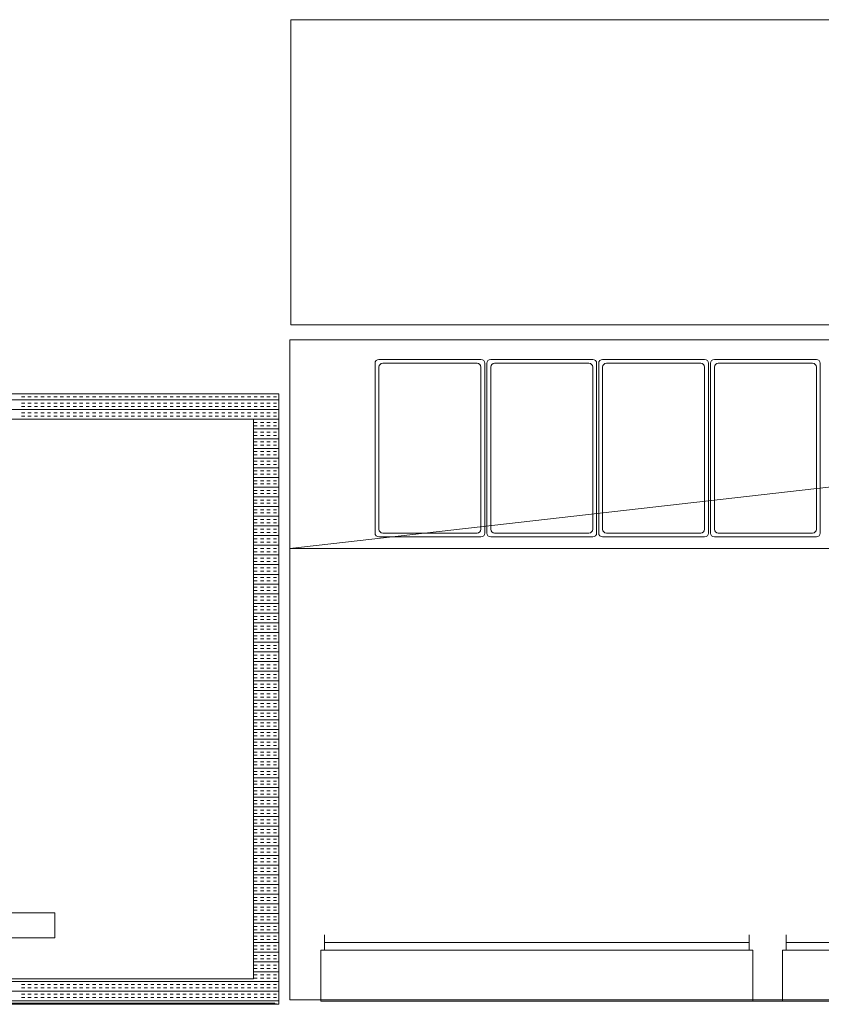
# Model space of a CAD drawing. Extents: x -750 to 58062, y -2404 to 18333.
# Tile 60 of 91: x 16680 to 17470, y 12854 to 13824. Entities that reach past the tile are written whole.
import ezdxf

# ---------------------------------------------------------------- set-up
doc = ezdxf.new("R2010")
doc.units = 0
doc.header["$MEASUREMENT"] = 0
doc.layers.add('GREY SCALE', color=9, linetype='Continuous', lineweight=0, true_color=0x808080)
doc.layers.add('GREYSCALE', color=9, linetype='Continuous', lineweight=0, true_color=0x808080)

# ---------------------------------------------------------------- blocks, each defined once
blk = doc.blocks.new('FLOOR PLAN')
at = {"layer": 'GREYSCALE'}
for p, q in [((16947.56, 13824.33, 4524.08), (16947.56, 13523.6, 4524.08)), ((16947.56, 13824.33, 4524.08), (18422.55, 13824.33, 4524.08)), ((16947.56, 13523.6, 4524.08), (18422.55, 13523.6, 4524.08)), ((16946.56, 12858.76), (16946.56, 13508.84)), ((16946.56, 13508.84), (18750.92, 13508.84)), ((18750.92, 13508.84), (16946.56, 13303.34)), ((17030.54, 13485.82), (17030.54, 13318.54)), ((17030.54, 13485.82), (17030.54, 13318.54)), ((17134.94, 13489.64), (17034.36, 13489.64)), ((17134.94, 13489.64), (17034.36, 13489.64)), ((17131.12, 13485.82), (17038.18, 13485.82)), ((17131.12, 13485.82), (17038.18, 13485.82)), ((17138.75, 13318.54), (17138.75, 13485.82)), ((17138.75, 13318.54), (17138.75, 13485.82)), ((17140.76, 13485.82), (17140.76, 13318.54)), ((17140.76, 13485.82), (17140.76, 13318.54)), ((17245.15, 13489.64), (17144.58, 13489.64)), ((17245.15, 13489.64), (17144.58, 13489.64)), ((17241.33, 13485.82), (17148.4, 13485.82)), ((17241.33, 13485.82), (17148.4, 13485.82)), ((17248.97, 13318.54), (17248.97, 13485.82)), ((17248.97, 13318.54), (17248.97, 13485.82)), ((17250.98, 13485.82), (17250.98, 13318.54)), ((17250.98, 13485.82), (17250.98, 13318.54)), ((17355.37, 13489.64), (17254.79, 13489.64)), ((17355.37, 13489.64), (17254.79, 13489.64)), ((17351.55, 13485.82), (17258.61, 13485.82)), ((17351.55, 13485.82), (17258.61, 13485.82)), ((17359.19, 13318.54), (17359.19, 13485.82)), ((17359.19, 13318.54), (17359.19, 13485.82)), ((17361.19, 13318.54), (17361.19, 13485.82)), ((17361.19, 13318.54), (17361.19, 13485.82)), ((17365.01, 13489.64), (17465.58, 13489.64)), ((17365.01, 13489.64), (17465.58, 13489.64)), ((17368.83, 13485.82), (17461.77, 13485.82)), ((17368.83, 13485.82), (17461.77, 13485.82)), ((17469.4, 13485.82), (17469.4, 13318.54)), ((17469.4, 13485.82), (17469.4, 13318.54)), ((17034.36, 13482), (17034.36, 13322.36)), ((17034.36, 13482), (17034.36, 13322.36)), ((17134.94, 13322.36), (17134.94, 13482)), ((17134.94, 13322.36), (17134.94, 13482)), ((17144.58, 13482), (17144.58, 13322.36)), ((17144.58, 13482), (17144.58, 13322.36)), ((17245.15, 13322.36), (17245.15, 13482)), ((17245.15, 13322.36), (17245.15, 13482)), ((17254.79, 13482), (17254.79, 13322.36)), ((17254.79, 13482), (17254.79, 13322.36)), ((17355.37, 13322.36), (17355.37, 13482)), ((17355.37, 13322.36), (17355.37, 13482)), ((17365.01, 13322.36), (17365.01, 13482)), ((17365.01, 13322.36), (17365.01, 13482)), ((17465.58, 13482), (17465.58, 13322.36)), ((17465.58, 13482), (17465.58, 13322.36)), ((16334.38, 13449.7), (16935.84, 13449.7)), ((16682.12, 13452.88), (16685.3, 13452.88)), ((16682.12, 13446.51), (16685.3, 13446.51)), ((16688.48, 13452.88), (16691.67, 13452.88)), ((16688.48, 13446.51), (16691.67, 13446.51)), ((16694.85, 13452.88), (16698.03, 13452.88)), ((16694.85, 13446.51), (16698.03, 13446.51)), ((16701.21, 13452.88), (16704.4, 13452.88)), ((16701.21, 13446.51), (16704.4, 13446.51)), ((16707.58, 13452.88), (16710.76, 13452.88)), ((16707.58, 13446.51), (16710.76, 13446.51)), ((16713.94, 13452.88), (16717.13, 13452.88)), ((16713.94, 13446.51), (16717.13, 13446.51)), ((16720.31, 13452.88), (16723.49, 13452.88)), ((16720.31, 13446.51), (16723.49, 13446.51)), ((16726.67, 13452.88), (16729.86, 13452.88)), ((16726.67, 13446.51), (16729.86, 13446.51)), ((16733.04, 13452.88), (16736.22, 13452.88)), ((16733.04, 13446.51), (16736.22, 13446.51)), ((16739.41, 13452.88), (16742.59, 13452.88)), ((16739.41, 13446.51), (16742.59, 13446.51)), ((16745.77, 13452.88), (16748.95, 13452.88)), ((16745.77, 13446.51), (16748.95, 13446.51)), ((16752.14, 13452.88), (16755.32, 13452.88)), ((16752.14, 13446.51), (16755.32, 13446.51)), ((16758.5, 13452.88), (16761.68, 13452.88)), ((16758.5, 13446.51), (16761.68, 13446.51)), ((16764.87, 13452.88), (16768.05, 13452.88)), ((16764.87, 13446.51), (16768.05, 13446.51)), ((16771.23, 13452.88), (16774.42, 13452.88)), ((16771.23, 13446.51), (16774.42, 13446.51)), ((16777.6, 13452.88), (16780.78, 13452.88)), ((16777.6, 13446.51), (16780.78, 13446.51)), ((16783.96, 13452.88), (16787.15, 13452.88)), ((16783.96, 13446.51), (16787.15, 13446.51)), ((16790.33, 13452.88), (16793.51, 13452.88)), ((16790.33, 13446.51), (16793.51, 13446.51)), ((16796.69, 13452.88), (16799.88, 13452.88)), ((16796.69, 13446.51), (16799.88, 13446.51)), ((16803.06, 13452.88), (16806.24, 13452.88)), ((16803.06, 13446.51), (16806.24, 13446.51)), ((16809.42, 13452.88), (16812.61, 13452.88)), ((16809.42, 13446.51), (16812.61, 13446.51)), ((16815.79, 13452.88), (16818.97, 13452.88)), ((16815.79, 13446.51), (16818.97, 13446.51)), ((16822.16, 13452.88), (16825.34, 13452.88)), ((16822.16, 13446.51), (16825.34, 13446.51)), ((16828.52, 13452.88), (16831.7, 13452.88)), ((16828.52, 13446.51), (16831.7, 13446.51)), ((16834.89, 13452.88), (16838.07, 13452.88)), ((16834.89, 13446.51), (16838.07, 13446.51)), ((16841.25, 13452.88), (16844.43, 13452.88)), ((16841.25, 13446.51), (16844.43, 13446.51)), ((16847.62, 13452.88), (16850.8, 13452.88)), ((16847.62, 13446.51), (16850.8, 13446.51)), ((16853.98, 13452.88), (16857.17, 13452.88)), ((16853.98, 13446.51), (16857.17, 13446.51)), ((16860.35, 13452.88), (16863.53, 13452.88)), ((16860.35, 13446.51), (16863.53, 13446.51)), ((16866.71, 13452.88), (16869.9, 13452.88)), ((16866.71, 13446.51), (16869.9, 13446.51)), ((16873.08, 13452.88), (16876.26, 13452.88)), ((16873.08, 13446.51), (16876.26, 13446.51)), ((16879.44, 13452.88), (16882.63, 13452.88)), ((16879.44, 13446.51), (16882.63, 13446.51)), ((16885.81, 13452.88), (16888.99, 13452.88)), ((16885.81, 13446.51), (16888.99, 13446.51)), ((16892.17, 13452.88), (16895.36, 13452.88)), ((16892.17, 13446.51), (16895.36, 13446.51)), ((16898.54, 13452.88), (16901.72, 13452.88)), ((16898.54, 13446.51), (16901.72, 13446.51)), ((16904.91, 13452.88), (16908.09, 13452.88)), ((16904.91, 13446.51), (16908.09, 13446.51)), ((16911.27, 13452.88), (16914.45, 13452.88)), ((16911.27, 13446.51), (16914.45, 13446.51)), ((16917.64, 13452.88), (16920.82, 13452.88)), ((16917.64, 13446.51), (16920.82, 13446.51)), ((16924, 13452.88), (16927.18, 13452.88)), ((16924, 13446.51), (16927.18, 13446.51)), ((16930.37, 13452.88), (16933.55, 13452.88)), ((16930.37, 13446.51), (16933.55, 13446.51)), ((16334.38, 13440.15), (16935.84, 13440.15)), ((16682.12, 13443.33), (16685.3, 13443.33)), ((16682.12, 13436.97), (16685.3, 13436.97)), ((16688.48, 13443.33), (16691.67, 13443.33)), ((16688.48, 13436.97), (16691.67, 13436.97)), ((16694.85, 13443.33), (16698.03, 13443.33)), ((16694.85, 13436.97), (16698.03, 13436.97)), ((16701.21, 13443.33), (16704.4, 13443.33)), ((16701.21, 13436.97), (16704.4, 13436.97)), ((16707.58, 13443.33), (16710.76, 13443.33)), ((16707.58, 13436.97), (16710.76, 13436.97)), ((16713.94, 13443.33), (16717.13, 13443.33)), ((16713.94, 13436.97), (16717.13, 13436.97)), ((16720.31, 13443.33), (16723.49, 13443.33)), ((16720.31, 13436.97), (16723.49, 13436.97)), ((16726.67, 13443.33), (16729.86, 13443.33)), ((16726.67, 13436.97), (16729.86, 13436.97)), ((16733.04, 13443.33), (16736.22, 13443.33)), ((16733.04, 13436.97), (16736.22, 13436.97)), ((16739.41, 13443.33), (16742.59, 13443.33)), ((16739.41, 13436.97), (16742.59, 13436.97)), ((16745.77, 13443.33), (16748.95, 13443.33)), ((16745.77, 13436.97), (16748.95, 13436.97)), ((16752.14, 13443.33), (16755.32, 13443.33)), ((16752.14, 13436.97), (16755.32, 13436.97)), ((16758.5, 13443.33), (16761.68, 13443.33)), ((16758.5, 13436.97), (16761.68, 13436.97)), ((16764.87, 13443.33), (16768.05, 13443.33)), ((16764.87, 13436.97), (16768.05, 13436.97)), ((16771.23, 13443.33), (16774.42, 13443.33)), ((16771.23, 13436.97), (16774.42, 13436.97)), ((16777.6, 13443.33), (16780.78, 13443.33)), ((16777.6, 13436.97), (16780.78, 13436.97)), ((16783.96, 13443.33), (16787.15, 13443.33)), ((16783.96, 13436.97), (16787.15, 13436.97)), ((16790.33, 13443.33), (16793.51, 13443.33)), ((16790.33, 13436.97), (16793.51, 13436.97)), ((16796.69, 13443.33), (16799.88, 13443.33)), ((16796.69, 13436.97), (16799.88, 13436.97)), ((16803.06, 13443.33), (16806.24, 13443.33)), ((16803.06, 13436.97), (16806.24, 13436.97)), ((16809.42, 13443.33), (16812.61, 13443.33)), ((16809.42, 13436.97), (16812.61, 13436.97)), ((16815.79, 13443.33), (16818.97, 13443.33)), ((16815.79, 13436.97), (16818.97, 13436.97)), ((16822.16, 13443.33), (16825.34, 13443.33)), ((16822.16, 13436.97), (16825.34, 13436.97)), ((16828.52, 13443.33), (16831.7, 13443.33)), ((16828.52, 13436.97), (16831.7, 13436.97)), ((16834.89, 13443.33), (16838.07, 13443.33)), ((16834.89, 13436.97), (16838.07, 13436.97)), ((16841.25, 13443.33), (16844.43, 13443.33)), ((16841.25, 13436.97), (16844.43, 13436.97)), ((16847.62, 13443.33), (16850.8, 13443.33)), ((16847.62, 13436.97), (16850.8, 13436.97)), ((16853.98, 13443.33), (16857.17, 13443.33)), ((16853.98, 13436.97), (16857.17, 13436.97)), ((16860.35, 13443.33), (16863.53, 13443.33)), ((16860.35, 13436.97), (16863.53, 13436.97)), ((16866.71, 13443.33), (16869.9, 13443.33)), ((16866.71, 13436.97), (16869.9, 13436.97)), ((16873.08, 13443.33), (16876.26, 13443.33)), ((16873.08, 13436.97), (16876.26, 13436.97)), ((16879.44, 13443.33), (16882.63, 13443.33)), ((16879.44, 13436.97), (16882.63, 13436.97)), ((16885.81, 13443.33), (16888.99, 13443.33)), ((16885.81, 13436.97), (16888.99, 13436.97)), ((16892.17, 13443.33), (16895.36, 13443.33)), ((16892.17, 13436.97), (16895.36, 13436.97)), ((16898.54, 13443.33), (16901.72, 13443.33)), ((16898.54, 13436.97), (16901.72, 13436.97)), ((16904.91, 13443.33), (16908.09, 13443.33)), ((16904.91, 13436.97), (16908.09, 13436.97)), ((16911.27, 13443.33), (16914.45, 13443.33)), ((16911.27, 13436.97), (16914.45, 13436.97)), ((16917.64, 13443.33), (16920.82, 13443.33)), ((16917.64, 13436.97), (16920.82, 13436.97)), ((16924, 13443.33), (16927.18, 13443.33)), ((16924, 13436.97), (16927.18, 13436.97)), ((16930.37, 13443.33), (16933.55, 13443.33)), ((16930.37, 13436.97), (16933.55, 13436.97)), ((16682.12, 13433.78), (16685.3, 13433.78)), ((16688.48, 13433.78), (16691.67, 13433.78)), ((16694.85, 13433.78), (16698.03, 13433.78)), ((16701.21, 13433.78), (16704.4, 13433.78)), ((16707.58, 13433.78), (16710.76, 13433.78)), ((16713.94, 13433.78), (16717.13, 13433.78)), ((16720.31, 13433.78), (16723.49, 13433.78)), ((16726.67, 13433.78), (16729.86, 13433.78)), ((16733.04, 13433.78), (16736.22, 13433.78)), ((16739.41, 13433.78), (16742.59, 13433.78)), ((16745.77, 13433.78), (16748.95, 13433.78)), ((16752.14, 13433.78), (16755.32, 13433.78)), ((16758.5, 13433.78), (16761.68, 13433.78)), ((16764.87, 13433.78), (16768.05, 13433.78)), ((16771.23, 13433.78), (16774.42, 13433.78)), ((16777.6, 13433.78), (16780.78, 13433.78)), ((16783.96, 13433.78), (16787.15, 13433.78)), ((16790.33, 13433.78), (16793.51, 13433.78)), ((16796.69, 13433.78), (16799.88, 13433.78)), ((16803.06, 13433.78), (16806.24, 13433.78)), ((16809.42, 13433.78), (16812.61, 13433.78)), ((16815.79, 13433.78), (16818.97, 13433.78)), ((16822.16, 13433.78), (16825.34, 13433.78)), ((16828.52, 13433.78), (16831.7, 13433.78)), ((16834.89, 13433.78), (16838.07, 13433.78)), ((16841.25, 13433.78), (16844.43, 13433.78)), ((16847.62, 13433.78), (16850.8, 13433.78)), ((16853.98, 13433.78), (16857.17, 13433.78)), ((16860.35, 13433.78), (16863.53, 13433.78)), ((16866.71, 13433.78), (16869.9, 13433.78)), ((16873.08, 13433.78), (16876.26, 13433.78)), ((16879.44, 13433.78), (16882.63, 13433.78)), ((16885.81, 13433.78), (16888.99, 13433.78)), ((16892.17, 13433.78), (16895.36, 13433.78)), ((16898.54, 13433.78), (16901.72, 13433.78)), ((16904.91, 13433.78), (16908.09, 13433.78)), ((16910.78, 13430.6), (16935.84, 13430.6)), ((16911.27, 13433.78), (16914.45, 13433.78)), ((16911.27, 13427.42), (16914.45, 13427.42)), ((16917.64, 13433.78), (16920.82, 13433.78)), ((16917.64, 13427.42), (16920.82, 13427.42)), ((16924, 13433.78), (16927.18, 13433.78)), ((16924, 13427.42), (16927.18, 13427.42)), ((16930.37, 13433.78), (16933.55, 13433.78)), ((16930.37, 13427.42), (16933.55, 13427.42)), ((16910.78, 13421.05), (16935.84, 13421.05)), ((16911.27, 13424.23), (16914.45, 13424.23)), ((16911.27, 13417.87), (16914.45, 13417.87)), ((16917.64, 13424.23), (16920.82, 13424.23)), ((16917.64, 13417.87), (16920.82, 13417.87)), ((16924, 13424.23), (16927.18, 13424.23)), ((16924, 13417.87), (16927.18, 13417.87)), ((16930.37, 13424.23), (16933.55, 13424.23)), ((16930.37, 13417.87), (16933.55, 13417.87)), ((16910.78, 13411.5), (16935.84, 13411.5)), ((16911.27, 13414.69), (16914.45, 13414.69)), ((16911.27, 13408.32), (16914.45, 13408.32)), ((16917.64, 13414.69), (16920.82, 13414.69)), ((16917.64, 13408.32), (16920.82, 13408.32)), ((16924, 13414.69), (16927.18, 13414.69)), ((16924, 13408.32), (16927.18, 13408.32)), ((16930.37, 13414.69), (16933.55, 13414.69)), ((16930.37, 13408.32), (16933.55, 13408.32)), ((16910.78, 13401.96), (16935.84, 13401.96)), ((16911.27, 13405.14), (16914.45, 13405.14)), ((16911.27, 13398.77), (16914.45, 13398.77)), ((16917.64, 13405.14), (16920.82, 13405.14)), ((16917.64, 13398.77), (16920.82, 13398.77)), ((16924, 13405.14), (16927.18, 13405.14)), ((16924, 13398.77), (16927.18, 13398.77)), ((16930.37, 13405.14), (16933.55, 13405.14)), ((16930.37, 13398.77), (16933.55, 13398.77)), ((16910.78, 13392.41), (16935.84, 13392.41)), ((16911.27, 13395.59), (16914.45, 13395.59)), ((16911.27, 13389.23), (16914.45, 13389.23)), ((16917.64, 13395.59), (16920.82, 13395.59)), ((16917.64, 13389.23), (16920.82, 13389.23)), ((16924, 13395.59), (16927.18, 13395.59)), ((16924, 13389.23), (16927.18, 13389.23)), ((16930.37, 13395.59), (16933.55, 13395.59)), ((16930.37, 13389.23), (16933.55, 13389.23)), ((16910.78, 13382.86), (16935.84, 13382.86)), ((16911.27, 13386.04), (16914.45, 13386.04)), ((16911.27, 13379.68), (16914.45, 13379.68)), ((16917.64, 13386.04), (16920.82, 13386.04)), ((16917.64, 13379.68), (16920.82, 13379.68)), ((16924, 13386.04), (16927.18, 13386.04)), ((16924, 13379.68), (16927.18, 13379.68)), ((16930.37, 13386.04), (16933.55, 13386.04)), ((16930.37, 13379.68), (16933.55, 13379.68)), ((16910.78, 13373.31), (16935.84, 13373.31)), ((16911.27, 13376.49), (16914.45, 13376.49)), ((16911.27, 13370.13), (16914.45, 13370.13)), ((16917.64, 13376.49), (16920.82, 13376.49)), ((16917.64, 13370.13), (16920.82, 13370.13)), ((16924, 13376.49), (16927.18, 13376.49)), ((16924, 13370.13), (16927.18, 13370.13)), ((16930.37, 13376.49), (16933.55, 13376.49)), ((16930.37, 13370.13), (16933.55, 13370.13)), ((16910.78, 13363.76), (16935.84, 13363.76)), ((16911.27, 13366.95), (16914.45, 13366.95)), ((16911.27, 13360.58), (16914.45, 13360.58)), ((16917.64, 13366.95), (16920.82, 13366.95)), ((16917.64, 13360.58), (16920.82, 13360.58)), ((16924, 13366.95), (16927.18, 13366.95)), ((16924, 13360.58), (16927.18, 13360.58)), ((16930.37, 13366.95), (16933.55, 13366.95)), ((16930.37, 13360.58), (16933.55, 13360.58)), ((16910.78, 13354.22), (16935.84, 13354.22)), ((16911.27, 13357.4), (16914.45, 13357.4)), ((16911.27, 13351.03), (16914.45, 13351.03)), ((16917.64, 13357.4), (16920.82, 13357.4)), ((16917.64, 13351.03), (16920.82, 13351.03)), ((16924, 13357.4), (16927.18, 13357.4)), ((16924, 13351.03), (16927.18, 13351.03)), ((16930.37, 13357.4), (16933.55, 13357.4)), ((16930.37, 13351.03), (16933.55, 13351.03)), ((16910.78, 13344.67), (16935.84, 13344.67)), ((16911.27, 13347.85), (16914.45, 13347.85)), ((16911.27, 13341.48), (16914.45, 13341.48)), ((16917.64, 13347.85), (16920.82, 13347.85)), ((16917.64, 13341.48), (16920.82, 13341.48)), ((16924, 13347.85), (16927.18, 13347.85)), ((16924, 13341.48), (16927.18, 13341.48)), ((16930.37, 13347.85), (16933.55, 13347.85)), ((16930.37, 13341.48), (16933.55, 13341.48)), ((16910.78, 13335.12), (16935.84, 13335.12)), ((16911.27, 13338.3), (16914.45, 13338.3)), ((16911.27, 13331.94), (16914.45, 13331.94)), ((16917.64, 13338.3), (16920.82, 13338.3)), ((16917.64, 13331.94), (16920.82, 13331.94)), ((16924, 13338.3), (16927.18, 13338.3)), ((16924, 13331.94), (16927.18, 13331.94)), ((16930.37, 13338.3), (16933.55, 13338.3)), ((16930.37, 13331.94), (16933.55, 13331.94)), ((16910.78, 13325.57), (16935.84, 13325.57)), ((16911.27, 13328.75), (16914.45, 13328.75)), ((16911.27, 13322.39), (16914.45, 13322.39)), ((16917.64, 13328.75), (16920.82, 13328.75)), ((16917.64, 13322.39), (16920.82, 13322.39)), ((16924, 13328.75), (16927.18, 13328.75)), ((16924, 13322.39), (16927.18, 13322.39)), ((16930.37, 13328.75), (16933.55, 13328.75)), ((16930.37, 13322.39), (16933.55, 13322.39)), ((16910.78, 13316.02), (16935.84, 13316.02)), ((16911.27, 13319.21), (16914.45, 13319.21)), ((16911.27, 13312.84), (16914.45, 13312.84)), ((16917.64, 13319.21), (16920.82, 13319.21)), ((16917.64, 13312.84), (16920.82, 13312.84)), ((16924, 13319.21), (16927.18, 13319.21)), ((16924, 13312.84), (16927.18, 13312.84)), ((16930.37, 13319.21), (16933.55, 13319.21)), ((16930.37, 13312.84), (16933.55, 13312.84)), ((17034.36, 13314.72), (17134.94, 13314.72)), ((17034.36, 13314.72), (17134.94, 13314.72)), ((17038.18, 13318.54), (17131.12, 13318.54)), ((17038.18, 13318.54), (17131.12, 13318.54)), ((17144.58, 13314.72), (17245.15, 13314.72)), ((17144.58, 13314.72), (17245.15, 13314.72)), ((17148.4, 13318.54), (17241.33, 13318.54)), ((17148.4, 13318.54), (17241.33, 13318.54)), ((17254.79, 13314.72), (17355.37, 13314.72)), ((17254.79, 13314.72), (17355.37, 13314.72)), ((17258.61, 13318.54), (17351.55, 13318.54)), ((17258.61, 13318.54), (17351.55, 13318.54)), ((17465.58, 13314.72), (17365.01, 13314.72)), ((17465.58, 13314.72), (17365.01, 13314.72)), ((17461.77, 13318.54), (17368.83, 13318.54)), ((17461.77, 13318.54), (17368.83, 13318.54)), ((16910.78, 13306.48), (16935.84, 13306.48)), ((16911.27, 13309.66), (16914.45, 13309.66)), ((16911.27, 13303.29), (16914.45, 13303.29)), ((16917.64, 13309.66), (16920.82, 13309.66)), ((16917.64, 13303.29), (16920.82, 13303.29)), ((16924, 13309.66), (16927.18, 13309.66)), ((16924, 13303.29), (16927.18, 13303.29)), ((16930.37, 13309.66), (16933.55, 13309.66)), ((16930.37, 13303.29), (16933.55, 13303.29)), ((18750.92, 13303.34), (16946.56, 13303.34)), ((16910.78, 13296.93), (16935.84, 13296.93)), ((16911.27, 13300.11), (16914.45, 13300.11)), ((16911.27, 13293.74), (16914.45, 13293.74)), ((16917.64, 13300.11), (16920.82, 13300.11)), ((16917.64, 13293.74), (16920.82, 13293.74)), ((16924, 13300.11), (16927.18, 13300.11)), ((16924, 13293.74), (16927.18, 13293.74)), ((16930.37, 13300.11), (16933.55, 13300.11)), ((16930.37, 13293.74), (16933.55, 13293.74)), ((16910.78, 13287.38), (16935.84, 13287.38)), ((16911.27, 13290.56), (16914.45, 13290.56)), ((16911.27, 13284.2), (16914.45, 13284.2)), ((16911.27, 13281.01), (16914.45, 13281.01)), ((16917.64, 13290.56), (16920.82, 13290.56)), ((16917.64, 13284.2), (16920.82, 13284.2)), ((16917.64, 13281.01), (16920.82, 13281.01)), ((16924, 13290.56), (16927.18, 13290.56)), ((16924, 13284.2), (16927.18, 13284.2)), ((16924, 13281.01), (16927.18, 13281.01)), ((16930.37, 13290.56), (16933.55, 13290.56)), ((16930.37, 13284.2), (16933.55, 13284.2)), ((16930.37, 13281.01), (16933.55, 13281.01)), ((16910.78, 13277.83), (16935.84, 13277.83)), ((16911.27, 13274.65), (16914.45, 13274.65)), ((16911.27, 13271.47), (16914.45, 13271.47)), ((16917.64, 13274.65), (16920.82, 13274.65)), ((16917.64, 13271.47), (16920.82, 13271.47)), ((16924, 13274.65), (16927.18, 13274.65)), ((16924, 13271.47), (16927.18, 13271.47)), ((16930.37, 13274.65), (16933.55, 13274.65)), ((16930.37, 13271.47), (16933.55, 13271.47)), ((16910.78, 13268.28), (16935.84, 13268.28)), ((16911.27, 13265.1), (16914.45, 13265.1)), ((16911.27, 13261.92), (16914.45, 13261.92)), ((16917.64, 13265.1), (16920.82, 13265.1)), ((16917.64, 13261.92), (16920.82, 13261.92)), ((16924, 13265.1), (16927.18, 13265.1)), ((16924, 13261.92), (16927.18, 13261.92)), ((16930.37, 13265.1), (16933.55, 13265.1)), ((16930.37, 13261.92), (16933.55, 13261.92)), ((16910.78, 13258.73), (16935.84, 13258.73)), ((16911.27, 13255.55), (16914.45, 13255.55)), ((16911.27, 13252.37), (16914.45, 13252.37)), ((16917.64, 13255.55), (16920.82, 13255.55)), ((16917.64, 13252.37), (16920.82, 13252.37)), ((16924, 13255.55), (16927.18, 13255.55)), ((16924, 13252.37), (16927.18, 13252.37)), ((16930.37, 13255.55), (16933.55, 13255.55)), ((16930.37, 13252.37), (16933.55, 13252.37)), ((16910.78, 13249.19), (16935.84, 13249.19)), ((16911.27, 13246), (16914.45, 13246)), ((16911.27, 13242.82), (16914.45, 13242.82)), ((16917.64, 13246), (16920.82, 13246)), ((16917.64, 13242.82), (16920.82, 13242.82)), ((16924, 13246), (16927.18, 13246)), ((16924, 13242.82), (16927.18, 13242.82)), ((16930.37, 13246), (16933.55, 13246)), ((16930.37, 13242.82), (16933.55, 13242.82)), ((16910.78, 13239.64), (16935.84, 13239.64)), ((16911.27, 13236.46), (16914.45, 13236.46)), ((16911.27, 13233.27), (16914.45, 13233.27)), ((16917.64, 13236.46), (16920.82, 13236.46)), ((16917.64, 13233.27), (16920.82, 13233.27)), ((16924, 13236.46), (16927.18, 13236.46)), ((16924, 13233.27), (16927.18, 13233.27)), ((16930.37, 13236.46), (16933.55, 13236.46)), ((16930.37, 13233.27), (16933.55, 13233.27)), ((16910.78, 13230.09), (16935.84, 13230.09)), ((16911.27, 13226.91), (16914.45, 13226.91)), ((16911.27, 13223.72), (16914.45, 13223.72)), ((16917.64, 13226.91), (16920.82, 13226.91)), ((16917.64, 13223.72), (16920.82, 13223.72)), ((16924, 13226.91), (16927.18, 13226.91)), ((16924, 13223.72), (16927.18, 13223.72)), ((16930.37, 13226.91), (16933.55, 13226.91)), ((16930.37, 13223.72), (16933.55, 13223.72)), ((16910.78, 13220.54), (16935.84, 13220.54)), ((16911.27, 13217.36), (16914.45, 13217.36)), ((16911.27, 13214.18), (16914.45, 13214.18)), ((16917.64, 13217.36), (16920.82, 13217.36)), ((16917.64, 13214.18), (16920.82, 13214.18)), ((16924, 13217.36), (16927.18, 13217.36)), ((16924, 13214.18), (16927.18, 13214.18)), ((16930.37, 13217.36), (16933.55, 13217.36)), ((16930.37, 13214.18), (16933.55, 13214.18)), ((16910.78, 13210.99), (16935.84, 13210.99)), ((16911.27, 13207.81), (16914.45, 13207.81)), ((16911.27, 13204.63), (16914.45, 13204.63)), ((16917.64, 13207.81), (16920.82, 13207.81)), ((16917.64, 13204.63), (16920.82, 13204.63)), ((16924, 13207.81), (16927.18, 13207.81)), ((16924, 13204.63), (16927.18, 13204.63)), ((16930.37, 13207.81), (16933.55, 13207.81)), ((16930.37, 13204.63), (16933.55, 13204.63)), ((16910.78, 13201.45), (16935.84, 13201.45)), ((16911.27, 13198.26), (16914.45, 13198.26)), ((16911.27, 13195.08), (16914.45, 13195.08)), ((16917.64, 13198.26), (16920.82, 13198.26)), ((16917.64, 13195.08), (16920.82, 13195.08)), ((16924, 13198.26), (16927.18, 13198.26)), ((16924, 13195.08), (16927.18, 13195.08)), ((16930.37, 13198.26), (16933.55, 13198.26)), ((16930.37, 13195.08), (16933.55, 13195.08)), ((16910.78, 13191.9), (16935.84, 13191.9)), ((16911.27, 13188.72), (16914.45, 13188.72)), ((16911.27, 13185.53), (16914.45, 13185.53)), ((16917.64, 13188.72), (16920.82, 13188.72)), ((16917.64, 13185.53), (16920.82, 13185.53)), ((16924, 13188.72), (16927.18, 13188.72)), ((16924, 13185.53), (16927.18, 13185.53)), ((16930.37, 13188.72), (16933.55, 13188.72)), ((16930.37, 13185.53), (16933.55, 13185.53)), ((16910.78, 13182.35), (16935.84, 13182.35)), ((16911.27, 13179.17), (16914.45, 13179.17)), ((16911.27, 13175.98), (16914.45, 13175.98)), ((16917.64, 13179.17), (16920.82, 13179.17)), ((16917.64, 13175.98), (16920.82, 13175.98)), ((16924, 13179.17), (16927.18, 13179.17)), ((16924, 13175.98), (16927.18, 13175.98)), ((16930.37, 13179.17), (16933.55, 13179.17)), ((16930.37, 13175.98), (16933.55, 13175.98)), ((16910.78, 13172.8), (16935.84, 13172.8)), ((16911.27, 13169.62), (16914.45, 13169.62)), ((16911.27, 13166.44), (16914.45, 13166.44)), ((16917.64, 13169.62), (16920.82, 13169.62)), ((16917.64, 13166.44), (16920.82, 13166.44)), ((16924, 13169.62), (16927.18, 13169.62)), ((16924, 13166.44), (16927.18, 13166.44)), ((16930.37, 13169.62), (16933.55, 13169.62)), ((16930.37, 13166.44), (16933.55, 13166.44)), ((16910.78, 13163.25), (16935.84, 13163.25)), ((16911.27, 13160.07), (16914.45, 13160.07)), ((16911.27, 13156.89), (16914.45, 13156.89)), ((16917.64, 13160.07), (16920.82, 13160.07)), ((16917.64, 13156.89), (16920.82, 13156.89)), ((16924, 13160.07), (16927.18, 13160.07)), ((16924, 13156.89), (16927.18, 13156.89)), ((16930.37, 13160.07), (16933.55, 13160.07)), ((16930.37, 13156.89), (16933.55, 13156.89)), ((16910.78, 13153.71), (16935.84, 13153.71)), ((16911.27, 13150.52), (16914.45, 13150.52)), ((16911.27, 13147.34), (16914.45, 13147.34)), ((16917.64, 13150.52), (16920.82, 13150.52)), ((16917.64, 13147.34), (16920.82, 13147.34)), ((16924, 13150.52), (16927.18, 13150.52)), ((16924, 13147.34), (16927.18, 13147.34)), ((16930.37, 13150.52), (16933.55, 13150.52)), ((16930.37, 13147.34), (16933.55, 13147.34)), ((16910.78, 13144.16), (16935.84, 13144.16)), ((16911.27, 13140.97), (16914.45, 13140.97)), ((16911.27, 13137.79), (16914.45, 13137.79)), ((16917.64, 13140.97), (16920.82, 13140.97)), ((16917.64, 13137.79), (16920.82, 13137.79)), ((16924, 13140.97), (16927.18, 13140.97)), ((16924, 13137.79), (16927.18, 13137.79)), ((16930.37, 13140.97), (16933.55, 13140.97)), ((16930.37, 13137.79), (16933.55, 13137.79)), ((16910.78, 13134.61), (16935.84, 13134.61)), ((16911.27, 13131.43), (16914.45, 13131.43)), ((16911.27, 13128.24), (16914.45, 13128.24)), ((16917.64, 13131.43), (16920.82, 13131.43)), ((16917.64, 13128.24), (16920.82, 13128.24)), ((16924, 13131.43), (16927.18, 13131.43)), ((16924, 13128.24), (16927.18, 13128.24)), ((16930.37, 13131.43), (16933.55, 13131.43)), ((16930.37, 13128.24), (16933.55, 13128.24)), ((16910.78, 13125.06), (16935.84, 13125.06)), ((16911.27, 13121.88), (16914.45, 13121.88)), ((16911.27, 13118.7), (16914.45, 13118.7)), ((16917.64, 13121.88), (16920.82, 13121.88)), ((16917.64, 13118.7), (16920.82, 13118.7)), ((16924, 13121.88), (16927.18, 13121.88)), ((16924, 13118.7), (16927.18, 13118.7)), ((16930.37, 13121.88), (16933.55, 13121.88)), ((16930.37, 13118.7), (16933.55, 13118.7)), ((16910.78, 13115.51), (16935.84, 13115.51)), ((16911.27, 13112.33), (16914.45, 13112.33)), ((16911.27, 13109.15), (16914.45, 13109.15)), ((16917.64, 13112.33), (16920.82, 13112.33)), ((16917.64, 13109.15), (16920.82, 13109.15)), ((16924, 13112.33), (16927.18, 13112.33)), ((16924, 13109.15), (16927.18, 13109.15)), ((16930.37, 13112.33), (16933.55, 13112.33)), ((16930.37, 13109.15), (16933.55, 13109.15)), ((16910.78, 13105.97), (16935.84, 13105.97)), ((16911.27, 13102.78), (16914.45, 13102.78)), ((16911.27, 13099.6), (16914.45, 13099.6)), ((16917.64, 13102.78), (16920.82, 13102.78)), ((16917.64, 13099.6), (16920.82, 13099.6)), ((16924, 13102.78), (16927.18, 13102.78)), ((16924, 13099.6), (16927.18, 13099.6)), ((16930.37, 13102.78), (16933.55, 13102.78)), ((16930.37, 13099.6), (16933.55, 13099.6)), ((16910.78, 13096.42), (16935.84, 13096.42)), ((16911.27, 13093.23), (16914.45, 13093.23)), ((16911.27, 13090.05), (16914.45, 13090.05)), ((16917.64, 13093.23), (16920.82, 13093.23)), ((16917.64, 13090.05), (16920.82, 13090.05)), ((16924, 13093.23), (16927.18, 13093.23)), ((16924, 13090.05), (16927.18, 13090.05)), ((16930.37, 13093.23), (16933.55, 13093.23)), ((16930.37, 13090.05), (16933.55, 13090.05)), ((16910.78, 13086.87), (16935.84, 13086.87)), ((16910.78, 13077.32), (16935.84, 13077.32)), ((16911.27, 13083.69), (16914.45, 13083.69)), ((16911.27, 13080.5), (16914.45, 13080.5)), ((16917.64, 13083.69), (16920.82, 13083.69)), ((16917.64, 13080.5), (16920.82, 13080.5)), ((16924, 13083.69), (16927.18, 13083.69)), ((16924, 13080.5), (16927.18, 13080.5)), ((16930.37, 13083.69), (16933.55, 13083.69)), ((16930.37, 13080.5), (16933.55, 13080.5)), ((16910.78, 13067.77), (16935.84, 13067.77)), ((16911.27, 13074.14), (16914.45, 13074.14)), ((16911.27, 13070.96), (16914.45, 13070.96)), ((16917.64, 13074.14), (16920.82, 13074.14)), ((16917.64, 13070.96), (16920.82, 13070.96)), ((16924, 13074.14), (16927.18, 13074.14)), ((16924, 13070.96), (16927.18, 13070.96)), ((16930.37, 13074.14), (16933.55, 13074.14)), ((16930.37, 13070.96), (16933.55, 13070.96)), ((16910.78, 13058.22), (16935.84, 13058.22)), ((16911.27, 13064.59), (16914.45, 13064.59)), ((16911.27, 13061.41), (16914.45, 13061.41)), ((16917.64, 13064.59), (16920.82, 13064.59)), ((16917.64, 13061.41), (16920.82, 13061.41)), ((16924, 13064.59), (16927.18, 13064.59)), ((16924, 13061.41), (16927.18, 13061.41)), ((16930.37, 13064.59), (16933.55, 13064.59)), ((16930.37, 13061.41), (16933.55, 13061.41)), ((16910.78, 13048.68), (16935.84, 13048.68)), ((16911.27, 13055.04), (16914.45, 13055.04)), ((16911.27, 13051.86), (16914.45, 13051.86)), ((16917.64, 13055.04), (16920.82, 13055.04)), ((16917.64, 13051.86), (16920.82, 13051.86)), ((16924, 13055.04), (16927.18, 13055.04)), ((16924, 13051.86), (16927.18, 13051.86)), ((16930.37, 13055.04), (16933.55, 13055.04)), ((16930.37, 13051.86), (16933.55, 13051.86)), ((16910.78, 13039.13), (16935.84, 13039.13)), ((16911.27, 13045.49), (16914.45, 13045.49)), ((16911.27, 13042.31), (16914.45, 13042.31)), ((16917.64, 13045.49), (16920.82, 13045.49)), ((16917.64, 13042.31), (16920.82, 13042.31)), ((16924, 13045.49), (16927.18, 13045.49)), ((16924, 13042.31), (16927.18, 13042.31)), ((16930.37, 13045.49), (16933.55, 13045.49)), ((16930.37, 13042.31), (16933.55, 13042.31)), ((16910.78, 13029.58), (16935.84, 13029.58)), ((16911.27, 13035.95), (16914.45, 13035.95)), ((16911.27, 13032.76), (16914.45, 13032.76)), ((16917.64, 13035.95), (16920.82, 13035.95)), ((16917.64, 13032.76), (16920.82, 13032.76)), ((16924, 13035.95), (16927.18, 13035.95)), ((16924, 13032.76), (16927.18, 13032.76)), ((16930.37, 13035.95), (16933.55, 13035.95)), ((16930.37, 13032.76), (16933.55, 13032.76)), ((16910.78, 13020.03), (16935.84, 13020.03)), ((16911.27, 13026.4), (16914.45, 13026.4)), ((16911.27, 13023.22), (16914.45, 13023.22)), ((16917.64, 13026.4), (16920.82, 13026.4)), ((16917.64, 13023.22), (16920.82, 13023.22)), ((16924, 13026.4), (16927.18, 13026.4)), ((16924, 13023.22), (16927.18, 13023.22)), ((16930.37, 13026.4), (16933.55, 13026.4)), ((16930.37, 13023.22), (16933.55, 13023.22)), ((16910.78, 13010.48), (16935.84, 13010.48)), ((16911.27, 13016.85), (16914.45, 13016.85)), ((16911.27, 13013.67), (16914.45, 13013.67)), ((16917.64, 13016.85), (16920.82, 13016.85)), ((16917.64, 13013.67), (16920.82, 13013.67)), ((16924, 13016.85), (16927.18, 13016.85)), ((16924, 13013.67), (16927.18, 13013.67)), ((16930.37, 13016.85), (16933.55, 13016.85)), ((16930.37, 13013.67), (16933.55, 13013.67)), ((16910.78, 13000.94), (16935.84, 13000.94)), ((16911.27, 13007.3), (16914.45, 13007.3)), ((16911.27, 13004.12), (16914.45, 13004.12)), ((16917.64, 13007.3), (16920.82, 13007.3)), ((16917.64, 13004.12), (16920.82, 13004.12)), ((16924, 13007.3), (16927.18, 13007.3)), ((16924, 13004.12), (16927.18, 13004.12)), ((16930.37, 13007.3), (16933.55, 13007.3)), ((16930.37, 13004.12), (16933.55, 13004.12)), ((16910.78, 12991.39), (16935.84, 12991.39)), ((16911.27, 12997.75), (16914.45, 12997.75)), ((16911.27, 12994.57), (16914.45, 12994.57)), ((16917.64, 12997.75), (16920.82, 12997.75)), ((16917.64, 12994.57), (16920.82, 12994.57)), ((16924, 12997.75), (16927.18, 12997.75)), ((16924, 12994.57), (16927.18, 12994.57)), ((16930.37, 12997.75), (16933.55, 12997.75)), ((16930.37, 12994.57), (16933.55, 12994.57)), ((16910.78, 12981.84), (16935.84, 12981.84)), ((16911.27, 12988.21), (16914.45, 12988.21)), ((16911.27, 12985.02), (16914.45, 12985.02)), ((16917.64, 12988.21), (16920.82, 12988.21)), ((16917.64, 12985.02), (16920.82, 12985.02)), ((16924, 12988.21), (16927.18, 12988.21)), ((16924, 12985.02), (16927.18, 12985.02)), ((16930.37, 12988.21), (16933.55, 12988.21)), ((16930.37, 12985.02), (16933.55, 12985.02)), ((16910.78, 12972.29), (16935.84, 12972.29)), ((16911.27, 12978.66), (16914.45, 12978.66)), ((16911.27, 12975.47), (16914.45, 12975.47)), ((16917.64, 12978.66), (16920.82, 12978.66)), ((16917.64, 12975.47), (16920.82, 12975.47)), ((16924, 12978.66), (16927.18, 12978.66)), ((16924, 12975.47), (16927.18, 12975.47)), ((16930.37, 12978.66), (16933.55, 12978.66)), ((16930.37, 12975.47), (16933.55, 12975.47)), ((16910.78, 12962.74), (16935.84, 12962.74)), ((16911.27, 12969.11), (16914.45, 12969.11)), ((16911.27, 12965.93), (16914.45, 12965.93)), ((16917.64, 12969.11), (16920.82, 12969.11)), ((16917.64, 12965.93), (16920.82, 12965.93)), ((16924, 12969.11), (16927.18, 12969.11)), ((16924, 12965.93), (16927.18, 12965.93)), ((16930.37, 12969.11), (16933.55, 12969.11)), ((16930.37, 12965.93), (16933.55, 12965.93)), ((16910.78, 12953.2), (16935.84, 12953.2)), ((16911.27, 12959.56), (16914.45, 12959.56)), ((16911.27, 12956.38), (16914.45, 12956.38)), ((16917.64, 12959.56), (16920.82, 12959.56)), ((16917.64, 12956.38), (16920.82, 12956.38)), ((16924, 12959.56), (16927.18, 12959.56)), ((16924, 12956.38), (16927.18, 12956.38)), ((16930.37, 12959.56), (16933.55, 12959.56)), ((16930.37, 12956.38), (16933.55, 12956.38)), ((16910.78, 12943.65), (16935.84, 12943.65)), ((16911.27, 12950.01), (16914.45, 12950.01)), ((16911.27, 12946.83), (16914.45, 12946.83)), ((16917.64, 12950.01), (16920.82, 12950.01)), ((16917.64, 12946.83), (16920.82, 12946.83)), ((16924, 12950.01), (16927.18, 12950.01)), ((16924, 12946.83), (16927.18, 12946.83)), ((16930.37, 12950.01), (16933.55, 12950.01)), ((16930.37, 12946.83), (16933.55, 12946.83)), ((16910.78, 12934.1), (16935.84, 12934.1)), ((16911.27, 12940.47), (16914.45, 12940.47)), ((16911.27, 12937.28), (16914.45, 12937.28)), ((16917.64, 12940.47), (16920.82, 12940.47)), ((16917.64, 12937.28), (16920.82, 12937.28)), ((16924, 12940.47), (16927.18, 12940.47)), ((16924, 12937.28), (16927.18, 12937.28)), ((16930.37, 12940.47), (16933.55, 12940.47)), ((16930.37, 12937.28), (16933.55, 12937.28)), ((16910.78, 12924.55), (16935.84, 12924.55)), ((16911.27, 12930.92), (16914.45, 12930.92)), ((16911.27, 12927.73), (16914.45, 12927.73)), ((16917.64, 12930.92), (16920.82, 12930.92)), ((16917.64, 12927.73), (16920.82, 12927.73)), ((16924, 12930.92), (16927.18, 12930.92)), ((16924, 12927.73), (16927.18, 12927.73)), ((16930.37, 12930.92), (16933.55, 12930.92)), ((16930.37, 12927.73), (16933.55, 12927.73)), ((16980.7, 12922.52), (16980.7, 12907.48)), ((17399.33, 12922.52), (17399.33, 12907.48)), ((17435.8, 12922.52), (17435.8, 12907.48)), ((16910.78, 12915), (16935.84, 12915)), ((16911.27, 12921.37), (16914.45, 12921.37)), ((16911.27, 12918.19), (16914.45, 12918.19)), ((16917.64, 12921.37), (16920.82, 12921.37)), ((16917.64, 12918.19), (16920.82, 12918.19)), ((16924, 12921.37), (16927.18, 12921.37)), ((16924, 12918.19), (16927.18, 12918.19)), ((16930.37, 12921.37), (16933.55, 12921.37)), ((16930.37, 12918.19), (16933.55, 12918.19)), ((16980.7, 12915), (17399.33, 12915)), ((17855.44, 12915), (17435.8, 12915)), ((16910.78, 12905.46), (16935.84, 12905.46)), ((16911.27, 12911.82), (16914.45, 12911.82)), ((16911.27, 12908.64), (16914.45, 12908.64)), ((16917.64, 12911.82), (16920.82, 12911.82)), ((16917.64, 12908.64), (16920.82, 12908.64)), ((16924, 12911.82), (16927.18, 12911.82)), ((16924, 12908.64), (16927.18, 12908.64)), ((16930.37, 12911.82), (16933.55, 12911.82)), ((16930.37, 12908.64), (16933.55, 12908.64)), ((17403.03, 12907.48), (16977, 12907.48)), ((16977, 12907.48), (16977, 12857.36)), ((17403.03, 12857.36), (17403.03, 12907.48)), ((17859.14, 12907.48), (17432.1, 12907.48)), ((17432.1, 12907.48), (17432.1, 12857.36)), ((16910.78, 12895.91), (16935.84, 12895.91)), ((16911.27, 12902.27), (16914.45, 12902.27)), ((16911.27, 12899.09), (16914.45, 12899.09)), ((16917.64, 12902.27), (16920.82, 12902.27)), ((16917.64, 12899.09), (16920.82, 12899.09)), ((16924, 12902.27), (16927.18, 12902.27)), ((16924, 12899.09), (16927.18, 12899.09)), ((16930.37, 12902.27), (16933.55, 12902.27)), ((16930.37, 12899.09), (16933.55, 12899.09)), ((16910.78, 12886.36), (16935.84, 12886.36)), ((16911.27, 12892.72), (16914.45, 12892.72)), ((16911.27, 12889.54), (16914.45, 12889.54)), ((16917.64, 12892.72), (16920.82, 12892.72)), ((16917.64, 12889.54), (16920.82, 12889.54)), ((16924, 12892.72), (16927.18, 12892.72)), ((16924, 12889.54), (16927.18, 12889.54)), ((16930.37, 12892.72), (16933.55, 12892.72)), ((16930.37, 12889.54), (16933.55, 12889.54)), ((16334.38, 12876.81), (16935.84, 12876.81)), ((16359.44, 12879.27, 59.1), (16910.78, 12879.27, 59.1)), ((16682.12, 12873.63), (16685.3, 12873.63)), ((16688.48, 12873.63), (16691.67, 12873.63)), ((16694.85, 12873.63), (16698.03, 12873.63)), ((16701.21, 12873.63), (16704.4, 12873.63)), ((16707.58, 12873.63), (16710.76, 12873.63)), ((16713.94, 12873.63), (16717.13, 12873.63)), ((16720.31, 12873.63), (16723.49, 12873.63)), ((16726.67, 12873.63), (16729.86, 12873.63)), ((16733.04, 12873.63), (16736.22, 12873.63)), ((16739.41, 12873.63), (16742.59, 12873.63)), ((16745.77, 12873.63), (16748.95, 12873.63)), ((16752.14, 12873.63), (16755.32, 12873.63)), ((16758.5, 12873.63), (16761.68, 12873.63)), ((16764.87, 12873.63), (16768.05, 12873.63)), ((16771.23, 12873.63), (16774.42, 12873.63)), ((16777.6, 12873.63), (16780.78, 12873.63)), ((16783.96, 12873.63), (16787.15, 12873.63)), ((16790.33, 12873.63), (16793.51, 12873.63)), ((16796.69, 12873.63), (16799.88, 12873.63)), ((16803.06, 12873.63), (16806.24, 12873.63)), ((16809.42, 12873.63), (16812.61, 12873.63)), ((16815.79, 12873.63), (16818.97, 12873.63)), ((16822.16, 12873.63), (16825.34, 12873.63)), ((16828.52, 12873.63), (16831.7, 12873.63)), ((16834.89, 12873.63), (16838.07, 12873.63)), ((16841.25, 12873.63), (16844.43, 12873.63)), ((16847.62, 12873.63), (16850.8, 12873.63)), ((16853.98, 12873.63), (16857.17, 12873.63)), ((16860.35, 12873.63), (16863.53, 12873.63)), ((16866.71, 12873.63), (16869.9, 12873.63)), ((16873.08, 12873.63), (16876.26, 12873.63)), ((16879.44, 12873.63), (16882.63, 12873.63)), ((16885.81, 12873.63), (16888.99, 12873.63)), ((16892.17, 12873.63), (16895.36, 12873.63)), ((16898.54, 12873.63), (16901.72, 12873.63)), ((16904.91, 12873.63), (16908.09, 12873.63)), ((16911.27, 12883.18), (16914.45, 12883.18)), ((16911.27, 12879.99), (16914.45, 12879.99)), ((16911.27, 12873.63), (16914.45, 12873.63)), ((16917.64, 12883.18), (16920.82, 12883.18)), ((16917.64, 12879.99), (16920.82, 12879.99)), ((16917.64, 12873.63), (16920.82, 12873.63)), ((16924, 12883.18), (16927.18, 12883.18)), ((16924, 12879.99), (16927.18, 12879.99)), ((16924, 12873.63), (16927.18, 12873.63)), ((16930.37, 12883.18), (16933.55, 12883.18)), ((16930.37, 12879.99), (16933.55, 12879.99)), ((16930.37, 12873.63), (16933.55, 12873.63)), ((16334.38, 12867.26), (16935.84, 12867.26)), ((16682.12, 12870.45), (16685.3, 12870.45)), ((16682.12, 12864.08), (16685.3, 12864.08)), ((16688.48, 12870.45), (16691.67, 12870.45)), ((16688.48, 12864.08), (16691.67, 12864.08)), ((16694.85, 12870.45), (16698.03, 12870.45)), ((16694.85, 12864.08), (16698.03, 12864.08)), ((16701.21, 12870.45), (16704.4, 12870.45)), ((16701.21, 12864.08), (16704.4, 12864.08)), ((16707.58, 12870.45), (16710.76, 12870.45)), ((16707.58, 12864.08), (16710.76, 12864.08)), ((16713.94, 12870.45), (16717.13, 12870.45)), ((16713.94, 12864.08), (16717.13, 12864.08)), ((16720.31, 12870.45), (16723.49, 12870.45)), ((16720.31, 12864.08), (16723.49, 12864.08)), ((16726.67, 12870.45), (16729.86, 12870.45)), ((16726.67, 12864.08), (16729.86, 12864.08)), ((16733.04, 12870.45), (16736.22, 12870.45)), ((16733.04, 12864.08), (16736.22, 12864.08)), ((16739.41, 12870.45), (16742.59, 12870.45)), ((16739.41, 12864.08), (16742.59, 12864.08)), ((16745.77, 12870.45), (16748.95, 12870.45)), ((16745.77, 12864.08), (16748.95, 12864.08)), ((16752.14, 12870.45), (16755.32, 12870.45)), ((16752.14, 12864.08), (16755.32, 12864.08)), ((16758.5, 12870.45), (16761.68, 12870.45)), ((16758.5, 12864.08), (16761.68, 12864.08)), ((16764.87, 12870.45), (16768.05, 12870.45)), ((16764.87, 12864.08), (16768.05, 12864.08)), ((16771.23, 12870.45), (16774.42, 12870.45)), ((16771.23, 12864.08), (16774.42, 12864.08)), ((16777.6, 12870.45), (16780.78, 12870.45)), ((16777.6, 12864.08), (16780.78, 12864.08)), ((16783.96, 12870.45), (16787.15, 12870.45)), ((16783.96, 12864.08), (16787.15, 12864.08)), ((16790.33, 12870.45), (16793.51, 12870.45)), ((16790.33, 12864.08), (16793.51, 12864.08)), ((16796.69, 12870.45), (16799.88, 12870.45)), ((16796.69, 12864.08), (16799.88, 12864.08)), ((16803.06, 12870.45), (16806.24, 12870.45)), ((16803.06, 12864.08), (16806.24, 12864.08)), ((16809.42, 12870.45), (16812.61, 12870.45)), ((16809.42, 12864.08), (16812.61, 12864.08)), ((16815.79, 12870.45), (16818.97, 12870.45)), ((16815.79, 12864.08), (16818.97, 12864.08)), ((16822.16, 12870.45), (16825.34, 12870.45)), ((16822.16, 12864.08), (16825.34, 12864.08)), ((16828.52, 12870.45), (16831.7, 12870.45)), ((16828.52, 12864.08), (16831.7, 12864.08)), ((16834.89, 12870.45), (16838.07, 12870.45)), ((16834.89, 12864.08), (16838.07, 12864.08)), ((16841.25, 12870.45), (16844.43, 12870.45)), ((16841.25, 12864.08), (16844.43, 12864.08)), ((16847.62, 12870.45), (16850.8, 12870.45)), ((16847.62, 12864.08), (16850.8, 12864.08)), ((16853.98, 12870.45), (16857.17, 12870.45)), ((16853.98, 12864.08), (16857.17, 12864.08)), ((16860.35, 12870.45), (16863.53, 12870.45)), ((16860.35, 12864.08), (16863.53, 12864.08)), ((16866.71, 12870.45), (16869.9, 12870.45)), ((16866.71, 12864.08), (16869.9, 12864.08)), ((16873.08, 12870.45), (16876.26, 12870.45)), ((16873.08, 12864.08), (16876.26, 12864.08)), ((16879.44, 12870.45), (16882.63, 12870.45)), ((16879.44, 12864.08), (16882.63, 12864.08)), ((16885.81, 12870.45), (16888.99, 12870.45)), ((16885.81, 12864.08), (16888.99, 12864.08)), ((16892.17, 12870.45), (16895.36, 12870.45)), ((16892.17, 12864.08), (16895.36, 12864.08)), ((16898.54, 12870.45), (16901.72, 12870.45)), ((16898.54, 12864.08), (16901.72, 12864.08)), ((16904.91, 12870.45), (16908.09, 12870.45)), ((16904.91, 12864.08), (16908.09, 12864.08)), ((16911.27, 12870.45), (16914.45, 12870.45)), ((16911.27, 12864.08), (16914.45, 12864.08)), ((16917.64, 12870.45), (16920.82, 12870.45)), ((16917.64, 12864.08), (16920.82, 12864.08)), ((16924, 12870.45), (16927.18, 12870.45)), ((16924, 12864.08), (16927.18, 12864.08)), ((16930.37, 12870.45), (16933.55, 12870.45)), ((16930.37, 12864.08), (16933.55, 12864.08)), ((16931.66, 12855.44, 4524.08), (16330.2, 12855.44, 4524.08)), ((16334.38, 12857.72), (16935.84, 12857.72)), ((16334.38, 12854.21, 59.1), (16935.84, 12854.21, 59.1)), ((16682.12, 12860.9), (16685.3, 12860.9)), ((16682.12, 12854.53), (16685.3, 12854.53)), ((16688.48, 12860.9), (16691.67, 12860.9)), ((16688.48, 12854.53), (16691.67, 12854.53)), ((16694.85, 12860.9), (16698.03, 12860.9)), ((16694.85, 12854.53), (16698.03, 12854.53)), ((16701.21, 12860.9), (16704.4, 12860.9)), ((16701.21, 12854.53), (16704.4, 12854.53)), ((16707.58, 12860.9), (16710.76, 12860.9)), ((16707.58, 12854.53), (16710.76, 12854.53)), ((16713.94, 12860.9), (16717.13, 12860.9)), ((16713.94, 12854.53), (16717.13, 12854.53)), ((16720.31, 12860.9), (16723.49, 12860.9)), ((16720.31, 12854.53), (16723.49, 12854.53)), ((16726.67, 12860.9), (16729.86, 12860.9)), ((16726.67, 12854.53), (16729.86, 12854.53)), ((16733.04, 12860.9), (16736.22, 12860.9)), ((16733.04, 12854.53), (16736.22, 12854.53)), ((16739.41, 12860.9), (16742.59, 12860.9)), ((16739.41, 12854.53), (16742.59, 12854.53)), ((16745.77, 12860.9), (16748.95, 12860.9)), ((16745.77, 12854.53), (16748.95, 12854.53)), ((16752.14, 12860.9), (16755.32, 12860.9)), ((16752.14, 12854.53), (16755.32, 12854.53)), ((16758.5, 12860.9), (16761.68, 12860.9)), ((16758.5, 12854.53), (16761.68, 12854.53)), ((16764.87, 12860.9), (16768.05, 12860.9)), ((16764.87, 12854.53), (16768.05, 12854.53)), ((16771.23, 12860.9), (16774.42, 12860.9)), ((16771.23, 12854.53), (16774.42, 12854.53)), ((16777.6, 12860.9), (16780.78, 12860.9)), ((16777.6, 12854.53), (16780.78, 12854.53)), ((16783.96, 12860.9), (16787.15, 12860.9)), ((16783.96, 12854.53), (16787.15, 12854.53)), ((16790.33, 12860.9), (16793.51, 12860.9)), ((16790.33, 12854.53), (16793.51, 12854.53)), ((16796.69, 12860.9), (16799.88, 12860.9)), ((16796.69, 12854.53), (16799.88, 12854.53)), ((16803.06, 12860.9), (16806.24, 12860.9)), ((16803.06, 12854.53), (16806.24, 12854.53)), ((16809.42, 12860.9), (16812.61, 12860.9)), ((16809.42, 12854.53), (16812.61, 12854.53)), ((16815.79, 12860.9), (16818.97, 12860.9)), ((16815.79, 12854.53), (16818.97, 12854.53)), ((16822.16, 12860.9), (16825.34, 12860.9)), ((16822.16, 12854.53), (16825.34, 12854.53)), ((16828.52, 12860.9), (16831.7, 12860.9)), ((16828.52, 12854.53), (16831.7, 12854.53)), ((16834.89, 12860.9), (16838.07, 12860.9)), ((16834.89, 12854.53), (16838.07, 12854.53)), ((16841.25, 12860.9), (16844.43, 12860.9)), ((16841.25, 12854.53), (16844.43, 12854.53)), ((16847.62, 12860.9), (16850.8, 12860.9)), ((16847.62, 12854.53), (16850.8, 12854.53)), ((16853.98, 12860.9), (16857.17, 12860.9)), ((16853.98, 12854.53), (16857.17, 12854.53)), ((16860.35, 12860.9), (16863.53, 12860.9)), ((16860.35, 12854.53), (16863.53, 12854.53)), ((16866.71, 12860.9), (16869.9, 12860.9)), ((16866.71, 12854.53), (16869.9, 12854.53)), ((16873.08, 12860.9), (16876.26, 12860.9)), ((16873.08, 12854.53), (16876.26, 12854.53)), ((16879.44, 12860.9), (16882.63, 12860.9)), ((16879.44, 12854.53), (16882.63, 12854.53)), ((16885.81, 12860.9), (16888.99, 12860.9)), ((16885.81, 12854.53), (16888.99, 12854.53)), ((16892.17, 12860.9), (16895.36, 12860.9)), ((16892.17, 12854.53), (16895.36, 12854.53)), ((16898.54, 12860.9), (16901.72, 12860.9)), ((16898.54, 12854.53), (16901.72, 12854.53)), ((16904.91, 12860.9), (16908.09, 12860.9)), ((16904.91, 12854.53), (16908.09, 12854.53)), ((16911.27, 12860.9), (16914.45, 12860.9)), ((16911.27, 12854.53), (16914.45, 12854.53)), ((16917.64, 12860.9), (16920.82, 12860.9)), ((16917.64, 12854.53), (16920.82, 12854.53)), ((16924, 12860.9), (16927.18, 12860.9)), ((16924, 12854.53), (16927.18, 12854.53)), ((16930.37, 12860.9), (16933.55, 12860.9)), ((16930.37, 12854.53), (16933.55, 12854.53)), ((18750.92, 12858.76), (16946.56, 12858.76)), ((16977, 12857.36), (17403.03, 12857.36)), ((18663.8, 12857.36), (17160.17, 12857.36)), ((17432.1, 12857.36), (17859.14, 12857.36))]:
    blk.add_line(p, q, dxfattribs=at)
at = {"layer": 'GREYSCALE', "ltscale": 0.25}
for p, q in [((16935.84, 13455.66), (16334.38, 13455.66)), ((16334.38, 13455.66), (16835.6, 13455.66)), ((16935.84, 12854.21), (16935.84, 13455.66)), ((16910.78, 13430.6), (16359.44, 13430.6)), ((16910.78, 12879.27), (16910.78, 13430.6)), ((16585.01, 12944.21), (16714.83, 12944.21)), ((16714.83, 12944.21), (16714.83, 12919.65)), ((16714.83, 12919.65), (16585.01, 12919.65)), ((16359.44, 12879.27), (16910.78, 12879.27)), ((16334.38, 12854.21), (16935.84, 12854.21))]:
    blk.add_line(p, q, dxfattribs=at)
at = {"layer": 'GREYSCALE'}
for centre, start, end in [((17034.36, 13485.82), 90, 180), ((17034.36, 13485.82), 90, 180), ((17038.18, 13482), 90, 180), ((17038.18, 13482), 90, 180), ((17131.12, 13482), 360, 90), ((17131.12, 13482), 360, 90), ((17134.94, 13485.82), 0, 90), ((17134.94, 13485.82), 0, 90), ((17144.58, 13485.82), 90, 180), ((17144.58, 13485.82), 90, 180), ((17148.4, 13482), 90, 180), ((17148.4, 13482), 90, 180), ((17241.33, 13482), 360, 90), ((17241.33, 13482), 360, 90), ((17245.15, 13485.82), 0, 90), ((17245.15, 13485.82), 0, 90), ((17254.79, 13485.82), 90, 180), ((17254.79, 13485.82), 90, 180), ((17258.61, 13482), 90, 180), ((17258.61, 13482), 90, 180), ((17351.55, 13482), 360, 90), ((17351.55, 13482), 360, 90), ((17355.37, 13485.82), 360, 90), ((17355.37, 13485.82), 360, 90), ((17365.01, 13485.82), 90, 180), ((17365.01, 13485.82), 90, 180), ((17368.83, 13482), 90, 180), ((17368.83, 13482), 90, 180), ((17461.77, 13482), 0, 90), ((17461.77, 13482), 0, 90), ((17465.58, 13485.82), 360, 90), ((17465.58, 13485.82), 360, 90), ((17038.18, 13322.36), 180, 270), ((17038.18, 13322.36), 180, 270), ((17131.12, 13322.36), 270, 0), ((17131.12, 13322.36), 270, 0), ((17148.4, 13322.36), 180, 270), ((17148.4, 13322.36), 180, 270), ((17241.33, 13322.36), 270, 0), ((17241.33, 13322.36), 270, 0), ((17258.61, 13322.36), 180, 270), ((17258.61, 13322.36), 180, 270), ((17351.55, 13322.36), 270, 360), ((17351.55, 13322.36), 270, 360), ((17368.83, 13322.36), 180, 270), ((17368.83, 13322.36), 180, 270), ((17461.77, 13322.36), 270, 360), ((17461.77, 13322.36), 270, 360), ((17034.36, 13318.54), 180, 270), ((17034.36, 13318.54), 180, 270), ((17134.94, 13318.54), 270, 360), ((17134.94, 13318.54), 270, 360), ((17144.58, 13318.54), 180, 270), ((17144.58, 13318.54), 180, 270), ((17245.15, 13318.54), 270, 360), ((17245.15, 13318.54), 270, 360), ((17254.79, 13318.54), 180, 270), ((17254.79, 13318.54), 180, 270), ((17355.37, 13318.54), 270, 0), ((17355.37, 13318.54), 270, 0), ((17365.01, 13318.54), 180, 270), ((17365.01, 13318.54), 180, 270), ((17465.58, 13318.54), 270, 0), ((17465.58, 13318.54), 270, 0)]:
    blk.add_arc(centre, 3.82, start, end, dxfattribs=at)

msp = doc.modelspace()

# ---------------------------------------------------------------- block references
at = {"layer": 'GREY SCALE', "ltscale": 5}
msp.add_blockref('FLOOR PLAN', (0, 0), dxfattribs=at)

doc.saveas('drawing.dxf')
